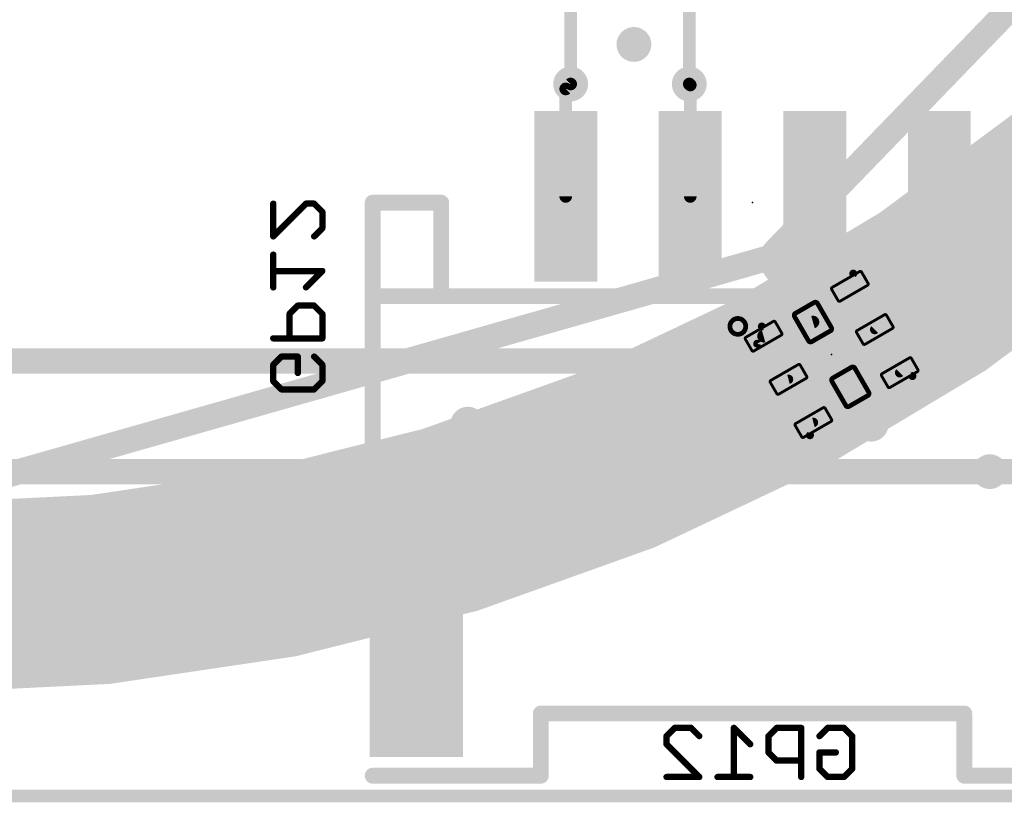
# Model space of a CAD drawing. Extents: x -13 to 79, y -40 to 78.
# Tile 36 of 96: x 34 to 50, y 0 to 12. Entities that reach past the tile are written whole.
import ezdxf

# ---------------------------------------------------------------- set-up
doc = ezdxf.new("R2010")
doc.units = 0
for name, color, linetype in [('1', 22, 'CONTINUOUS'), ('16', 175, 'CONTINUOUS'), ('18', 82, 'CONTINUOUS'), ('20', 213, 'CONTINUOUS'), ('21', 253, 'CONTINUOUS'), ('22', 140, 'CONTINUOUS'), ('23', 7, 'CONTINUOUS'), ('24', 140, 'CONTINUOUS')]:
    doc.layers.add(name, color=color, linetype=linetype)

# ---------------------------------------------------------------- blocks, each defined once
blk = doc.blocks.new('RECT96000X48000R30')
at = {"const_width": 0.045}
blk.add_lwpolyline([(0.2775, -0.105), (0.2775, 0.105, 0.4142), (0.255, 0.1275), (-0.255, 0.1275, 0.4142), (-0.2775, 0.105), (-0.2775, -0.105, 0.4142), (-0.255, -0.1275), (0.255, -0.1275, 0.4142)], format="xyb", close=True, dxfattribs=at)
blk.add_solid([(-0.2662, -0.1163), (0.2662, -0.1163), (-0.2662, 0.1163), (0.2662, 0.1163)])
blk = doc.blocks.new('RECT96000X80000R30')
at = {"const_width": 0.075}
blk.add_lwpolyline([(0.2625, -0.175), (0.2625, 0.175, 0.4142), (0.225, 0.2125), (-0.225, 0.2125, 0.4142), (-0.2625, 0.175), (-0.2625, -0.175, 0.4142), (-0.225, -0.2125), (0.225, -0.2125, 0.4142)], format="xyb", close=True, dxfattribs=at)
blk.add_solid([(-0.2438, -0.1938), (0.2438, -0.1938), (-0.2438, 0.1938), (0.2438, 0.1938)])
blk = doc.blocks.new('RECT')
blk.add_solid([(-0.5, -0.5), (0.5, -0.5), (-0.5, 0.5), (0.5, 0.5)])
blk = doc.blocks.new('ROUNDV')
at = {"const_width": 0.5}
blk.add_lwpolyline([(0, -0.25, 1), (0, 0.25, 1), (0, -0.25)], format="xyb", dxfattribs=at)

msp = doc.modelspace()

# ---------------------------------------------------------------- linework, layer by layer
at = {"layer": '1'}
for points, const_width in [([(46.101, 8.763), (55.8165, 18.796)], 0.4064), ([(57.2816, 17.0872), (47.6828, 7.4884)], 0.1524), ([(57.9744, 16.6872), (48.0828, 6.7956)], 0.1524), ([(42.799, 11.43), (42.799, 16.51)], 0.2032), ([(44.704, 11.43), (44.704, 16.51)], 0.2032), ([(45.974, 8.636), (46.0362, 8.6869)], 0.4064), ([(46.0362, 8.6869), (46.101, 8.763)], 0.4064), ([(32.385, 4.7625), (45.974, 8.636)], 0.4064), ([(46.69, 7.608), (45.974, 8.636)], 0.4064), ([(45.8972, 7.3812), (46.69, 7.608)], 0.2032), ([(46.2972, 6.6884), (33.185, 3.175)], 0.1524), ([(46.6972, 5.9956), (33.185, 2.375)], 0.1524), ([(49.53, 5.207), (57.531, 5.207)], 0.4064), ([(0, 0), (65.405, 0)], 0.2032)]:
    msp.add_lwpolyline(points, dxfattribs=dict(at, const_width=const_width))
for points, const_width in [([(42.7482, 11.43, 1), (42.8498, 11.43)], 0.1016), ([(44.6532, 11.43, 1), (44.7548, 11.43)], 0.1016), ([(45.9589, 8.7528, 1), (46.1136, 8.6211)], 0.2032), ([(46.1006, 8.6083, 1), (45.9719, 8.7656)], 0.2032), ([(46.028, 8.8337, 1), (46.174, 8.6923)], 0.2032), ([(46.1784, 8.6971, 1), (46.0236, 8.8289)], 0.2032), ([(46.0574, 8.6941, 1), (45.8906, 8.5779)], 0.2032), ([(45.9097, 8.7146, 1), (46.0383, 8.5574)], 0.2032), ([(46.0019, 8.5383, 1), (45.9461, 8.7337)], 0.2032), ([(46.6066, 7.5499, 1), (46.7734, 7.6661)], 0.2032), ([(46.704, 7.5592, 1), (46.676, 7.6569)], 0.1016), ([(45.8832, 7.4301, 1), (45.9111, 7.3324)], 0.1016), ([(47.6559, 7.5153, 1), (47.7098, 7.4615)], 0.0762), ([(48.0559, 6.8225, 1), (48.1098, 6.7686)], 0.0762), ([(46.307, 6.6516, 1), (46.2873, 6.7252)], 0.0762), ([(46.707, 5.9588, 1), (46.6873, 6.0324)], 0.0762), ([(49.53, 5.3086, 1), (49.53, 5.1054)], 0.2032)]:
    msp.add_lwpolyline(points, format="xyb", dxfattribs=dict(at, const_width=const_width))
at = {"layer": '16'}
for points, const_width in [([(42.72, 11.351), (42.799, 11.43)], 0.2032), ([(42.72, 9.625), (42.72, 11.351)], 0.2032), ([(44.72, 11.414), (44.704, 11.43)], 0.2032), ([(44.72, 9.625), (44.72, 11.414)], 0.2032), ([(46.72, 9.625), (46.72, 7.985)], 0.4064), ([(45.72, 6.985), (46.72, 7.985)], 0.4064), ([(45.72, 6.985), (30.226, 6.985)], 0.4064), ([(22.987, 5.207), (49.53, 5.207)], 0.4064), ([(0, 0), (65.405, 0)], 0.2032)]:
    msp.add_lwpolyline(points, dxfattribs=dict(at, const_width=const_width))
for points, const_width in [([(42.7708, 11.351, 1), (42.6692, 11.351)], 0.1016), ([(42.6841, 11.3869, 1), (42.7559, 11.3151)], 0.1016), ([(42.8349, 11.3941, 1), (42.7631, 11.4659)], 0.1016), ([(44.7399, 11.4659, 1), (44.6681, 11.3941)], 0.1016), ([(44.7708, 11.414, 1), (44.6692, 11.414)], 0.1016), ([(44.6841, 11.3781, 1), (44.7559, 11.4499)], 0.1016), ([(46.8216, 9.625, 1), (46.6184, 9.625)], 0.2032), ([(42.6692, 9.625, 1), (42.7708, 9.625)], 0.1016), ([(44.6692, 9.625, 1), (44.7708, 9.625)], 0.1016), ([(46.6184, 7.985, 1), (46.8216, 7.985)], 0.2032), ([(46.7918, 7.9132, 1), (46.6482, 8.0568)], 0.2032), ([(45.6482, 7.0568, 1), (45.7918, 6.9132)], 0.2032), ([(45.72, 6.8834, 1), (45.72, 7.0866)], 0.2032), ([(49.53, 5.1054, 1), (49.53, 5.3086)], 0.2032)]:
    msp.add_lwpolyline(points, format="xyb", dxfattribs=dict(at, const_width=const_width))
at = {"layer": '20', "const_width": 0.1524}
msp.add_lwpolyline([(62.024, 0), (3, 0)], dxfattribs=at)
at = {"layer": '21'}
for points, const_width in [([(32.385, 3.175, 0.4142), (61.595, 32.385)], 3.048), ([(47.3652, 8.402, 1), (47.3102, 8.3702)], 0.0635), ([(47.3536, 8.3586, 1), (47.3218, 8.4136)], 0.0635), ([(45.4836, 7.4115, 1), (45.4836, 7.6655, 1), (45.4836, 7.4115)], 0.0762), ([(45.8524, 7.5652, 1), (45.8841, 7.5102)], 0.0635), ([(45.8989, 7.5295, 1), (45.8376, 7.5459)], 0.0635), ([(45.8214, 7.276, 1), (45.7664, 7.2443)], 0.0635), ([(45.7632, 7.2684, 1), (45.8245, 7.2519)], 0.0635), ([(48.3036, 6.7132, 1), (48.2718, 6.7682)], 0.0635), ([(48.2602, 6.7248, 1), (48.3152, 6.7565)], 0.0635), ([(46.6264, 5.8182, 1), (46.6582, 5.7632)], 0.0635), ([(46.6148, 5.7748, 1), (46.6698, 5.8065)], 0.0635)]:
    msp.add_lwpolyline(points, format="xyb", dxfattribs=dict(at, const_width=const_width))
at = {"layer": '21', "const_width": 0.127}
for points in [[(45.8683, 7.5377), (47.3377, 8.3861)], [(47.3377, 8.3861), (48.2877, 6.7407)], [(45.7939, 7.2601), (45.8683, 7.5377)], [(46.6423, 5.7907), (45.7939, 7.2601)], [(48.2877, 6.7407), (46.6423, 5.7907)]]:
    msp.add_lwpolyline(points, dxfattribs=at)
at = {"layer": '22'}
for points, const_width in [([(39.62, 8.025), (39.62, 9.525)], 0.254), ([(39.62, 9.525), (40.72, 9.525)], 0.254), ([(40.72, 9.525), (40.72, 8.025)], 0.254), ([(38.0238, 9.5089), (38.0238, 8.9835)], 0.1016), ([(38.0238, 8.9835), (38.5492, 9.5089)], 0.1016), ([(38.5492, 9.5089), (38.6805, 9.5089)], 0.1016), ([(38.6805, 9.5089), (38.8119, 9.3776)], 0.1016), ([(38.8119, 9.3776), (38.8119, 9.1149)], 0.1016), ([(38.8119, 9.1149), (38.6805, 8.9835)], 0.1016), ([(38.0238, 8.165), (38.0238, 8.6903)], 0.1016), ([(38.8119, 8.4276), (38.0238, 8.4276)], 0.1016), ([(38.5492, 8.165), (38.8119, 8.4276)], 0.1016), ([(39.62, 8.025), (40.72, 8.025)], 0.254), ([(39.62, 8.025), (39.62, 4.06)], 0.254), ([(40.72, 8.025), (50.72, 8.025)], 0.254), ([(38.4178, 7.8718), (38.2865, 7.7404)], 0.1016), ([(38.6805, 7.8718), (38.4178, 7.8718)], 0.1016), ([(38.8119, 7.7404), (38.6805, 7.8718)], 0.1016), ([(38.2865, 7.7404), (38.2865, 7.3464)], 0.1016), ([(38.8119, 7.3464), (38.8119, 7.7404)], 0.1016), ([(38.0238, 7.3464), (38.8119, 7.3464)], 0.1016), ([(38.0238, 6.9218), (38.1551, 7.0532)], 0.1016), ([(38.0238, 6.6591), (38.0238, 6.9218)], 0.1016), ([(38.1551, 7.0532), (38.4178, 7.0532)], 0.1016), ([(38.4178, 7.0532), (38.4178, 6.7905)], 0.1016), ([(38.6805, 7.0532), (38.8119, 6.9218)], 0.1016), ([(38.8119, 6.9218), (38.8119, 6.6591)], 0.1016), ([(38.1551, 6.5278), (38.0238, 6.6591)], 0.1016), ([(38.8119, 6.6591), (38.6805, 6.5278)], 0.1016), ([(38.6805, 6.5278), (38.1551, 6.5278)], 0.1016), ([(42.32, 0.325), (42.32, 1.325)], 0.254), ([(42.32, 1.325), (49.12, 1.325)], 0.254), ([(49.12, 1.325), (49.12, 0.325)], 0.254), ([(44.3391, 0.9615), (44.4704, 1.0929)], 0.1016), ([(44.4704, 1.0929), (44.7331, 1.0929)], 0.1016), ([(44.7331, 1.0929), (44.8645, 0.9615)], 0.1016), ([(45.683, 0.8302), (45.4204, 1.0929)], 0.1016), ([(45.4204, 1.0929), (45.4204, 0.3048)], 0.1016), ([(46.1076, 1.0929), (45.9762, 0.9615)], 0.1016), ([(46.5016, 1.0929), (46.1076, 1.0929)], 0.1016), ([(46.5016, 0.3048), (46.5016, 1.0929)], 0.1016), ([(46.7948, 0.9615), (46.9262, 1.0929)], 0.1016), ([(46.9262, 1.0929), (47.1889, 1.0929)], 0.1016), ([(47.1889, 1.0929), (47.3202, 0.9615)], 0.1016), ([(44.3391, 0.8302), (44.3391, 0.9615)], 0.1016), ([(45.9762, 0.9615), (45.9762, 0.6988)], 0.1016), ([(47.3202, 0.9615), (47.3202, 0.4361)], 0.1016), ([(44.8645, 0.3048), (44.3391, 0.8302)], 0.1016), ([(45.9762, 0.6988), (46.1076, 0.5675)], 0.1016), ([(46.7948, 0.4361), (46.7948, 0.6988)], 0.1016), ([(46.7948, 0.6988), (47.0575, 0.6988)], 0.1016), ([(46.1076, 0.5675), (46.5016, 0.5675)], 0.1016), ([(46.9262, 0.3048), (46.7948, 0.4361)], 0.1016), ([(47.3202, 0.4361), (47.1889, 0.3048)], 0.1016), ([(39.62, 0.325), (42.32, 0.325)], 0.254), ([(44.3391, 0.3048), (44.8645, 0.3048)], 0.1016), ([(45.683, 0.3048), (45.1577, 0.3048)], 0.1016), ([(47.1889, 0.3048), (46.9262, 0.3048)], 0.1016), ([(49.12, 0.325), (51.82, 0.325)], 0.254)]:
    msp.add_lwpolyline(points, dxfattribs=dict(at, const_width=const_width))
for points, const_width in [([(39.6835, 9.525, 1), (39.5565, 9.525)], 0.127), ([(39.62, 9.5885, 1), (39.62, 9.4615)], 0.127), ([(40.7835, 9.525, 1), (40.6565, 9.525)], 0.127), ([(40.72, 9.4615, 1), (40.72, 9.5885)], 0.127), ([(38.0492, 9.5089, 1), (37.9984, 9.5089)], 0.0508), ([(38.5492, 9.5343, 1), (38.5492, 9.4835)], 0.0508), ([(38.5671, 9.491, 1), (38.5312, 9.5269)], 0.0508), ([(38.6985, 9.5269, 1), (38.6626, 9.491)], 0.0508), ([(38.6805, 9.4835, 1), (38.6805, 9.5343)], 0.0508), ([(38.8373, 9.3776, 1), (38.7865, 9.3776)], 0.0508), ([(38.7939, 9.3596, 1), (38.8298, 9.3955)], 0.0508), ([(38.0058, 9.0015, 1), (38.0418, 8.9656)], 0.0508), ([(38.6626, 9.0015, 1), (38.6985, 8.9656)], 0.0508), ([(38.7865, 9.1149, 1), (38.8373, 9.1149)], 0.0508), ([(38.8298, 9.0969, 1), (38.7939, 9.1328)], 0.0508), ([(37.9984, 8.9835, 1), (38.0492, 8.9835)], 0.0508), ([(38.0492, 8.6903, 1), (37.9984, 8.6903)], 0.0508), ([(38.0238, 8.453, 1), (38.0238, 8.4022)], 0.0508), ([(38.8298, 8.4097, 1), (38.7939, 8.4456)], 0.0508), ([(38.8119, 8.4022, 1), (38.8119, 8.453)], 0.0508), ([(37.9984, 8.165, 1), (38.0492, 8.165)], 0.0508), ([(38.5312, 8.1829, 1), (38.5671, 8.147)], 0.0508), ([(39.62, 8.0885, 1), (39.62, 7.9615)], 0.127), ([(39.6835, 8.025, 1), (39.5565, 8.025)], 0.127), ([(39.5565, 8.025, 1), (39.6835, 8.025)], 0.127), ([(40.72, 8.0885, 1), (40.72, 7.9615)], 0.127), ([(40.6565, 8.025, 1), (40.7835, 8.025)], 0.127), ([(40.72, 7.9615, 1), (40.72, 8.0885)], 0.127), ([(38.4178, 7.8972, 1), (38.4178, 7.8464)], 0.0508), ([(38.4358, 7.8538, 1), (38.3999, 7.8897)], 0.0508), ([(38.6985, 7.8897, 1), (38.6626, 7.8538)], 0.0508), ([(38.6805, 7.8464, 1), (38.6805, 7.8972)], 0.0508), ([(38.3119, 7.7404, 1), (38.2611, 7.7404)], 0.0508), ([(38.2685, 7.7584, 1), (38.3045, 7.7225)], 0.0508), ([(38.8373, 7.7404, 1), (38.7865, 7.7404)], 0.0508), ([(38.7939, 7.7225, 1), (38.8298, 7.7584)], 0.0508), ([(38.0238, 7.3718, 1), (38.0238, 7.321)], 0.0508), ([(38.2611, 7.3464, 1), (38.3119, 7.3464)], 0.0508), ([(38.7865, 7.3464, 1), (38.8373, 7.3464)], 0.0508), ([(38.8119, 7.321, 1), (38.8119, 7.3718)], 0.0508), ([(38.0492, 6.9218, 1), (37.9984, 6.9218)], 0.0508), ([(38.0058, 6.9398, 1), (38.0418, 6.9039)], 0.0508), ([(38.1551, 7.0786, 1), (38.1551, 7.0278)], 0.0508), ([(38.1731, 7.0352, 1), (38.1372, 7.0711)], 0.0508), ([(38.4432, 7.0532, 1), (38.3924, 7.0532)], 0.0508), ([(38.4178, 7.0278, 1), (38.4178, 7.0786)], 0.0508), ([(38.6985, 7.0711, 1), (38.6626, 7.0352)], 0.0508), ([(38.8373, 6.9218, 1), (38.7865, 6.9218)], 0.0508), ([(38.7939, 6.9039, 1), (38.8298, 6.9398)], 0.0508), ([(38.3924, 6.7905, 1), (38.4432, 6.7905)], 0.0508), ([(38.0418, 6.6771, 1), (38.0058, 6.6412)], 0.0508), ([(37.9984, 6.6591, 1), (38.0492, 6.6591)], 0.0508), ([(38.7865, 6.6591, 1), (38.8373, 6.6591)], 0.0508), ([(38.8298, 6.6412, 1), (38.7939, 6.6771)], 0.0508), ([(38.1551, 6.5532, 1), (38.1551, 6.5024)], 0.0508), ([(38.1372, 6.5098, 1), (38.1731, 6.5458)], 0.0508), ([(38.6626, 6.5458, 1), (38.6985, 6.5098)], 0.0508), ([(38.6805, 6.5024, 1), (38.6805, 6.5532)], 0.0508), ([(39.5565, 4.06, 1), (39.6835, 4.06)], 0.127), ([(42.3835, 1.325, 1), (42.2565, 1.325)], 0.127), ([(42.32, 1.3885, 1), (42.32, 1.2615)], 0.127), ([(49.1835, 1.325, 1), (49.0565, 1.325)], 0.127), ([(49.12, 1.2615, 1), (49.12, 1.3885)], 0.127), ([(44.4704, 1.1183, 1), (44.4704, 1.0675)], 0.0508), ([(44.4884, 1.0749, 1), (44.4525, 1.1108)], 0.0508), ([(44.7511, 1.1108, 1), (44.7152, 1.0749)], 0.0508), ([(44.7331, 1.0675, 1), (44.7331, 1.1183)], 0.0508), ([(45.4458, 1.0929, 1), (45.395, 1.0929)], 0.0508), ([(45.4383, 1.1108, 1), (45.4024, 1.0749)], 0.0508), ([(46.1076, 1.1183, 1), (46.1076, 1.0675)], 0.0508), ([(46.1255, 1.0749, 1), (46.0896, 1.1108)], 0.0508), ([(46.527, 1.0929, 1), (46.4762, 1.0929)], 0.0508), ([(46.5016, 1.0675, 1), (46.5016, 1.1183)], 0.0508), ([(46.9262, 1.1183, 1), (46.9262, 1.0675)], 0.0508), ([(46.9441, 1.0749, 1), (46.9082, 1.1108)], 0.0508), ([(47.2068, 1.1108, 1), (47.1709, 1.0749)], 0.0508), ([(47.1889, 1.0675, 1), (47.1889, 1.1183)], 0.0508), ([(44.3645, 0.9615, 1), (44.3137, 0.9615)], 0.0508), ([(44.3211, 0.9795, 1), (44.357, 0.9436)], 0.0508), ([(44.8465, 0.9436, 1), (44.8824, 0.9795)], 0.0508), ([(46.0016, 0.9615, 1), (45.9508, 0.9615)], 0.0508), ([(45.9583, 0.9795, 1), (45.9942, 0.9436)], 0.0508), ([(46.7769, 0.9795, 1), (46.8128, 0.9436)], 0.0508), ([(47.3456, 0.9615, 1), (47.2948, 0.9615)], 0.0508), ([(47.3022, 0.9436, 1), (47.3382, 0.9795)], 0.0508), ([(44.357, 0.8481, 1), (44.3211, 0.8122)], 0.0508), ([(44.3137, 0.8302, 1), (44.3645, 0.8302)], 0.0508), ([(45.6651, 0.8122, 1), (45.701, 0.8481)], 0.0508), ([(45.9508, 0.6988, 1), (46.0016, 0.6988)], 0.0508), ([(45.9942, 0.7168, 1), (45.9583, 0.6809)], 0.0508), ([(46.8202, 0.6988, 1), (46.7694, 0.6988)], 0.0508), ([(46.7948, 0.7242, 1), (46.7948, 0.6734)], 0.0508), ([(47.0575, 0.6734, 1), (47.0575, 0.7242)], 0.0508), ([(46.1076, 0.5929, 1), (46.1076, 0.5421)], 0.0508), ([(46.0896, 0.5495, 1), (46.1255, 0.5855)], 0.0508), ([(46.5016, 0.5421, 1), (46.5016, 0.5929)], 0.0508), ([(46.8128, 0.4541, 1), (46.7769, 0.4182)], 0.0508), ([(47.3382, 0.4182, 1), (47.3022, 0.4541)], 0.0508), ([(39.62, 0.3885, 1), (39.62, 0.2615)], 0.127), ([(42.2565, 0.325, 1), (42.3835, 0.325)], 0.127), ([(42.32, 0.2615, 1), (42.32, 0.3885)], 0.127), ([(44.3391, 0.3302, 1), (44.3391, 0.2794)], 0.0508), ([(44.8465, 0.2868, 1), (44.8824, 0.3228)], 0.0508), ([(44.8645, 0.2794, 1), (44.8645, 0.3302)], 0.0508), ([(45.1577, 0.3302, 1), (45.1577, 0.2794)], 0.0508), ([(45.395, 0.3048, 1), (45.4458, 0.3048)], 0.0508), ([(45.683, 0.2794, 1), (45.683, 0.3302)], 0.0508), ([(46.4762, 0.3048, 1), (46.527, 0.3048)], 0.0508), ([(46.7694, 0.4361, 1), (46.8202, 0.4361)], 0.0508), ([(46.9262, 0.3302, 1), (46.9262, 0.2794)], 0.0508), ([(46.9082, 0.2868, 1), (46.9441, 0.3228)], 0.0508), ([(47.1709, 0.3228, 1), (47.2068, 0.2868)], 0.0508), ([(47.1889, 0.2794, 1), (47.1889, 0.3302)], 0.0508), ([(47.2948, 0.4361, 1), (47.3456, 0.4361)], 0.0508), ([(49.12, 0.3885, 1), (49.12, 0.2615)], 0.127), ([(49.0565, 0.325, 1), (49.1835, 0.325)], 0.127)]:
    msp.add_lwpolyline(points, format="xyb", dxfattribs=dict(at, const_width=const_width))
at = {"layer": '23'}
msp.add_point((46.99, 7.0884), dxfattribs=at)
at = {"layer": '24'}
msp.add_point((45.72, 9.525), dxfattribs=at)

# ---------------------------------------------------------------- block references
at = {"layer": '1'}
for name, p, rotation in [('RECT96000X48000R30', (47.2828, 8.1812), 210), ('RECT96000X80000R30', (46.69, 7.608), 300), ('RECT96000X48000R30', (47.6828, 7.4884), 210), ('RECT96000X48000R30', (45.8972, 7.3812), 30), ('RECT96000X48000R30', (46.2972, 6.6884), 30), ('RECT96000X48000R30', (48.0828, 6.7956), 210), ('RECT96000X80000R30', (47.29, 6.5688), 300), ('RECT96000X48000R30', (46.6972, 5.9956), 30)]:
    msp.add_blockref(name, p, dxfattribs=dict(at, rotation=rotation))
at = {"layer": '16', "rotation": 270}
for p, xscale, yscale in [((42.72, 9.625), 2.74, 1.01), ((44.72, 9.625), 2.74, 1.01), ((46.72, 9.625), 2.74, 1.01), ((48.72, 9.625), 2.74, 1.01), ((40.32, 2.125), 3, 1.5)]:
    msp.add_blockref('RECT', p, dxfattribs=dict(at, xscale=xscale, yscale=yscale))
at = {"layer": '18', "xscale": 0.5588, "yscale": 0.5588}
for p in [(43.815, 12.065), (43.815, 12.065), (42.799, 11.43), (42.799, 11.43), (44.704, 11.43), (44.704, 11.43), (41.148, 5.969), (41.148, 5.969), (47.625, 5.969), (47.625, 5.969), (49.53, 5.207), (49.53, 5.207), (35.56, 4.445), (35.56, 4.445), (40.005, 2.54), (40.005, 2.54)]:
    msp.add_blockref('ROUNDV', p, dxfattribs=at)

doc.saveas('drawing.dxf')
